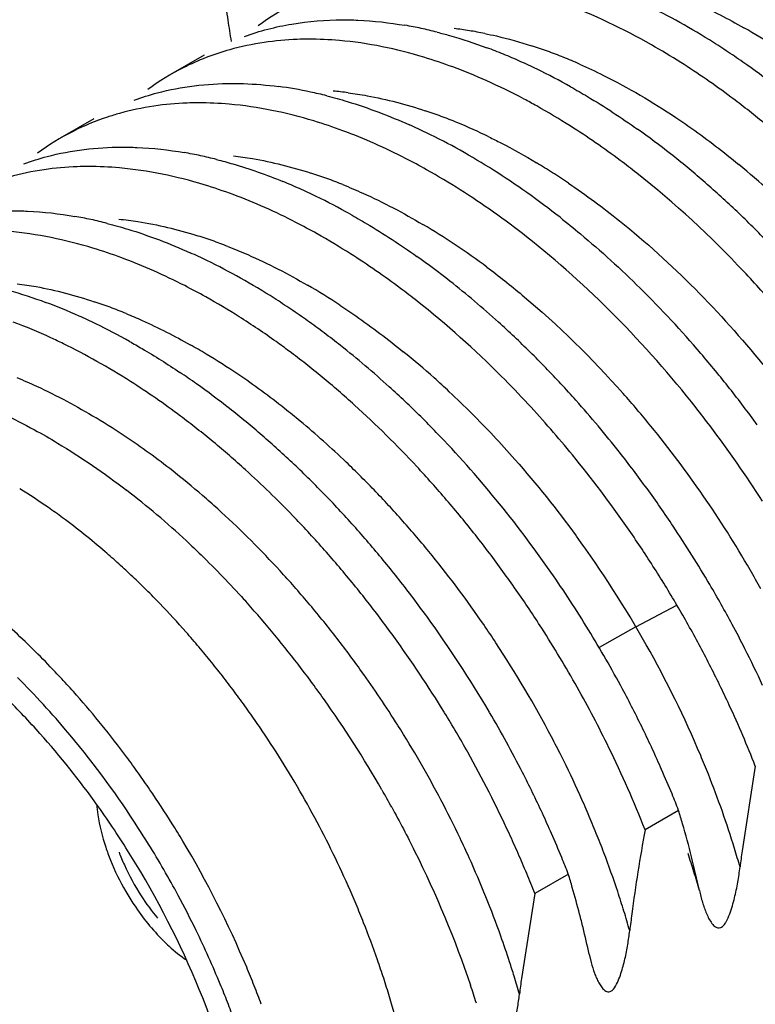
# Model space of a CAD drawing. Header units: inches. Extents: x 0 to 34, y 0 to 22.
# Tile 37 of 79: x 19.124 to 19.255, y 15.427 to 15.603. Entities that reach past the tile are written whole.
import ezdxf

# ---------------------------------------------------------------- set-up
doc = ezdxf.new("R2010")
doc.units = ezdxf.units.IN
doc.header["$LTSCALE"] = 1.87
doc.header["$MEASUREMENT"] = 0
doc.layers.get('0').update_dxf_attribs({"linetype": 'CONTINUOUS'})

msp = doc.modelspace()

# ---------------------------------------------------------------- linework, layer by layer
at = {"color": 7, "linetype": 'CONTINUOUS'}
for p, q in [((19.1572821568, 15.5965766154), (19.1513052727, 15.5931256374)), ((19.1376407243, 15.5852358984), (19.1316624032, 15.5817840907)), ((19.2554696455, 15.4699284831), (19.2531054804, 15.4548536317)), ((19.2418077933, 15.4620403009), (19.2358277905, 15.4585875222)), ((19.2221659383, 15.45069934), (19.2161859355, 15.4472465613)), ((19.2161859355, 15.4472465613), (19.2138163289, 15.4321132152)), ((19.2258704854, 15.4364346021), (19.2262289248, 15.4349212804))]:
    msp.add_line(p, q, dxfattribs=at)
at = {"color": 9, "linetype": 'CONTINUOUS'}
for q in [(19.2415202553, 15.4985900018), (19.2276439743, 15.4910584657)]:
    msp.add_line((19.234213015, 15.4947382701), q, dxfattribs=at)
at = {"color": 7, "linetype": 'CONTINUOUS'}
for centre, radius, start, end in [((19.7422304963, 15.6914565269), 0.587442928, 188.260424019, 188.6792476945), ((19.1934997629, 15.5653650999), 0.0451347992, 116.6573076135, 126.1006062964), ((19.1867092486, 15.5033767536), 0.1134285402, 60.8093466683, 64.2246980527), ((19.7185474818, 15.6878442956), 0.5634860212, 188.6795493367, 189.0697909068), ((19.1804860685, 15.5290586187), 0.0739273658, 77.9368372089, 80.1997384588), ((19.1808500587, 15.4927472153), 0.1255657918, 57.6605307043, 60.8408892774), ((19.179688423, 15.5253249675), 0.0777452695, 75.7464273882, 77.9370313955), ((19.1752825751, 15.5493676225), 0.0500196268, 98.3904829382, 105.5855447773), ((19.176016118, 15.537410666), 0.0620233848, 85.0215731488, 90.1043229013), ((19.1755981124, 15.4843123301), 0.1355018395, 56.186644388, 57.6921489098), ((19.1742330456, 15.5532436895), 0.0460041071, 105.6234943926, 116.6780180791), ((19.1740319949, 15.5075466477), 0.0964163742, 67.7015487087, 69.5971639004), ((19.1719570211, 15.5024843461), 0.1018874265, 65.8782960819, 67.7021041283), ((19.172389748, 15.4795201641), 0.141268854, 54.7231639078, 56.1870922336), ((19.169696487, 15.4974335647), 0.1074209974, 64.1197873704, 65.8788247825), ((19.1681307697, 15.4735171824), 0.148629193, 51.8829210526, 54.7193015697), ((19.1738417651, 15.5541426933), 0.0450251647, 116.7467411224, 126.185942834), ((19.1667247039, 15.5005939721), 0.100156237, 65.9407504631, 69.6173899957), ((19.1664574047, 15.4907858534), 0.1148158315, 60.742097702, 64.1135179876), ((19.1614149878, 15.5210270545), 0.0705730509, 77.8706386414, 82.5707129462), ((19.1599794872, 15.5139817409), 0.0777627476, 75.7380327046, 77.9273020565), ((19.1563217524, 15.5261456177), 0.0619510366, 84.9483255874, 90.0394040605), ((19.1556896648, 15.538012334), 0.0500429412, 98.4249012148, 105.6340749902), ((19.1546796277, 15.477018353), 0.126651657, 57.6162724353, 60.7664023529), ((19.1563055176, 15.4626649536), 0.1580592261, 50.4436893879, 51.8004222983), ((19.1539842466, 15.5430804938), 0.0446784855, 116.658896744, 126.1873608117), ((19.1503337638, 15.4865559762), 0.1068843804, 64.1817879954, 65.9487141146), ((19.1474002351, 15.4805191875), 0.1135961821, 60.7699457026, 64.1759475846), ((19.1491013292, 15.4630911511), 0.1475318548, 51.7742530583, 54.6300833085), ((19.1411232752, 15.506147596), 0.0741657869, 77.9361684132, 80.1916874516), ((19.1421031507, 15.4709502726), 0.1245333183, 57.5892821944, 60.7929879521), ((19.1402771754, 15.502186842), 0.0782159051, 75.7597447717, 77.9364531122), ((19.141404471, 15.453221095), 0.1600480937, 49.1021342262, 51.7959905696), ((19.1358741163, 15.527512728), 0.049187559, 98.2995513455, 105.7036661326), ((19.1366253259, 15.5141454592), 0.0626024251, 84.8763311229, 89.9220925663), ((19.1343438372, 15.464485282), 0.1280276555, 57.6253437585, 60.7417198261), ((19.1354080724, 15.460278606), 0.1371311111, 54.6252901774, 57.6175600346), ((19.1331638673, 15.4808945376), 0.1006929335, 65.9005429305, 67.7453084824), ((19.135169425, 15.4459279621), 0.1696429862, 47.8323475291, 49.1230652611), ((19.1307891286, 15.47558336), 0.1065108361, 64.1271722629, 65.9010366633), ((19.12824886, 15.4549554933), 0.1393397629, 54.6617444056, 57.6069028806), ((19.1284777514, 15.4504122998), 0.1491880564, 51.8266218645, 54.6486966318), ((19.1273575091, 15.468538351), 0.1143471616, 60.7350552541, 64.1204660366), ((19.1316426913, 15.4420324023), 0.174897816, 46.5688514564, 47.8327211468), ((19.122099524, 15.4463504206), 0.1499161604, 51.8376804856, 54.646787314), ((19.127297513, 15.4374525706), 0.1812109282, 44.0954042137, 46.5666637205), ((19.1215302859, 15.4952375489), 0.0737365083, 77.7778459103, 80.05042531), ((19.1205964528, 15.4909238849), 0.0781500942, 75.5958894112, 77.7782472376), ((19.1143763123, 15.4527120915), 0.1285604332, 57.5362610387, 60.645314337), ((19.1108778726, 15.4634782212), 0.1073145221, 64.0737205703, 65.8358172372), ((19.1079367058, 15.4574545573), 0.1140178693, 60.6703497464, 64.0679276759), ((19.1094533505, 15.4398220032), 0.1482194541, 51.8212120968, 54.6625086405), ((19.102882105, 15.4483511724), 0.1244302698, 57.4839284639, 60.6945072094), ((19.1017066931, 15.4299425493), 0.1607738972, 47.7847542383, 51.8273150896), ((19.1026752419, 15.4212536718), 0.1881696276, 40.4961512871, 45.3242855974), ((19.0957447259, 15.4427657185), 0.1268498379, 57.6847094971, 60.8281891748), ((19.0972095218, 15.4393047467), 0.1351078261, 56.0069871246, 57.5176118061), ((19.0946822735, 15.4600176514), 0.0987133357, 65.8840544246, 69.6181831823), ((19.0936684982, 15.4340513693), 0.1414431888, 54.5448903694, 56.0074882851), ((19.0912913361, 15.4522620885), 0.1071775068, 64.159948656, 65.923520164), ((19.090070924, 15.4338983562), 0.1373769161, 54.3641856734, 57.6618778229), ((19.0900880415, 15.4290213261), 0.1476174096, 53.1261468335, 54.5453631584), ((19.088333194, 15.446180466), 0.1139403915, 60.755227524, 64.1540993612), ((19.0928089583, 15.419899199), 0.1741908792, 46.5678072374, 47.8368600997), ((19.0865120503, 15.4242520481), 0.1535784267, 51.7459165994, 53.1265890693), ((19.0891099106, 15.4159902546), 0.1795725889, 45.3262958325, 46.5681825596), ((19.081333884, 15.441030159), 0.1159156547, 60.6184072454, 63.9606655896), ((19.0854524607, 15.4274194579), 0.1453334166, 53.2250321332, 54.3725485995), ((19.0804868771, 15.416667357), 0.1632649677, 47.7491641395, 51.7335131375), ((19.0818806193, 15.422647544), 0.1512940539, 51.8222091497, 53.2234413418), ((19.0845735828, 15.4114117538), 0.1860178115, 42.8983707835, 45.3241753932), ((19.0935685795, 15.4132162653), 0.2003143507, 39.4021384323, 40.5528433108), ((19.0751629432, 15.4301792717), 0.1283984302, 57.4844041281, 60.594543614), ((19.0778906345, 15.4175710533), 0.1577508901, 50.4632414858, 51.8226757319), ((19.0743006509, 15.4231068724), 0.1409617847, 54.6130962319, 56.0802809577), ((19.071400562, 15.40979492), 0.1678793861, 47.849496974, 50.4444115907), ((19.0911856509, 15.4112573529), 0.2033991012, 38.264004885, 39.4024439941), ((19.0695160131, 15.416390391), 0.149208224, 51.7835649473, 54.6087782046), ((19.0731355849, 15.4083787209), 0.174343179, 46.5237924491, 47.7924147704), ((19.0795701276, 15.4067062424), 0.1928862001, 41.728734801, 42.9106173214), ((19.088553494, 15.4091907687), 0.2067455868, 36.0102557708, 38.2619411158), ((19.0623666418, 15.4072199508), 0.1608361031, 49.1220794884, 51.803524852), ((19.0603403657, 15.3978503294), 0.1841572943, 42.9316376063, 47.7922255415), ((19.0702403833, 15.4053237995), 0.1785520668, 45.2745541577, 46.5241185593), ((19.0696541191, 15.3998967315), 0.1980541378, 39.3060377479, 42.7844155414), ((19.075538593, 15.4031308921), 0.198274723, 38.2363695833, 41.7243688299), ((19.0854382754, 15.4079910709), 0.2031038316, 37.1059332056, 38.2505859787), ((19.0676043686, 15.4026610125), 0.1822989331, 44.0404431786, 45.2748610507), ((19.0554465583, 15.4025036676), 0.162406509, 49.0920279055, 51.7453922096), ((19.0796130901, 15.4036856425), 0.2103469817, 32.6373036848, 37.0839766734), ((19.0566779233, 15.4005613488), 0.1695936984, 47.849360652, 49.1411493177), ((19.0607230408, 15.3960935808), 0.1918110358, 39.2501007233, 44.021722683), ((19.0513931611, 15.3978092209), 0.1686087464, 47.7971060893, 49.0956756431), ((19.0535059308, 15.3970554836), 0.1743215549, 46.5809569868, 47.84970973), ((19.0615582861, 15.3933392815), 0.2084723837, 34.8201724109, 39.2910797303), ((19.070548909, 15.3991554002), 0.2046544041, 35.9708168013, 38.2460159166), ((19.0505525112, 15.3939329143), 0.1786195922, 45.3319991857, 46.5812864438), ((19.0540266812, 15.3918995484), 0.1928332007, 41.7663850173, 42.9484415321), ((19.0452342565, 15.3911528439), 0.1776769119, 44.0023981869, 47.7678058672), ((19.0470454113, 15.3903923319), 0.1836031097, 42.8709886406, 45.3303761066), ((19.0517656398, 15.3898789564), 0.1958655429, 40.5956783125, 41.7666846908), ((19.0665093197, 15.4256305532), 0.1101722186, 55.0951902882, 58.2756384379), ((19.0529668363, 15.401571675), 0.1483223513, 46.9976990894, 52.4103452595), ((19.0663273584, 15.3960831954), 0.2098755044, 33.7434273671, 35.9726622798), ((19.0625004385, 15.4198610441), 0.1171977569, 53.5720964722, 55.1018875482), ((19.0491995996, 15.3876906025), 0.1992379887, 38.2734449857, 40.5933477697), ((19.0493516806, 15.3865936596), 0.206627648, 34.7870412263, 39.295000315), ((19.0362080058, 15.3824538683), 0.1902126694, 41.6089521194, 43.9984323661), ((19.0419185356, 15.3855923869), 0.1906261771, 41.6829401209, 42.8799306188), ((19.0596683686, 15.3919982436), 0.210789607, 32.6019130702, 34.8252932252), ((19.0644220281, 15.3947969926), 0.2121743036, 30.4406719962, 33.7464403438), ((19.0383539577, 15.3824168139), 0.1954001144, 40.5083965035, 41.6832802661), ((19.0473486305, 15.3862190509), 0.2016026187, 37.1226561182, 38.2759297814), ((19.035138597, 15.3796683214), 0.1996300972, 39.3527799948, 40.5087238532), ((19.0314485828, 15.3782131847), 0.1965872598, 40.4452974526, 41.6119463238), ((19.0448516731, 15.3843320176), 0.2047324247, 35.9830425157, 37.1219971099), ((19.0463490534, 15.4001020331), 0.1427338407, 46.5190642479, 47.8611024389), ((19.0283229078, 15.3755472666), 0.2006954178, 39.2970341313, 40.4456225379), ((19.0323238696, 15.3773587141), 0.2032711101, 38.2127320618, 39.3530952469), ((19.0603374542, 15.3924249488), 0.2099960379, 31.4848983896, 32.6021944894), ((19.0430940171, 15.3966685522), 0.1474650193, 45.2068928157, 46.5193588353), ((19.0423561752, 15.3825187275), 0.2078171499, 34.8584006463, 35.9833398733), ((19.046047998, 15.384175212), 0.2107202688, 31.478635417, 34.8090245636), ((19.0256098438, 15.3733254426), 0.2042021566, 38.1634278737, 39.2973470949), ((19.0299570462, 15.3754939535), 0.2062842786, 37.0853828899, 38.2130381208), ((19.0615969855, 15.3931951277), 0.2085196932, 30.3607586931, 31.4851810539), ((19.0654213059, 15.395347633), 0.2110342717, 28.2296295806, 30.4430762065), ((19.0399007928, 15.3934511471), 0.1519980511, 43.9204222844, 45.2071679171), ((19.039617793, 15.3806201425), 0.211149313, 32.6377224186, 34.8564451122), ((19.0348216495, 15.3886105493), 0.1590143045, 41.413470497, 43.9072742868), ((19.0281671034, 15.3763389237), 0.1837247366, 40.9919276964, 42.1482373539), ((19.023355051, 15.3715520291), 0.2070707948, 37.0414949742, 38.1637315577), ((19.0280802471, 15.3740739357), 0.2086377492, 35.967494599, 37.0856804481), ((19.0609342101, 15.3928090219), 0.2092867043, 28.1504673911, 30.359788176), ((19.0219206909, 15.3709617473), 0.1919667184, 36.465690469, 40.9803926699), ((19.0267293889, 15.3730923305), 0.2103075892, 30.4146975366, 35.9677856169), ((19.0215992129, 15.3702255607), 0.2092713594, 35.9283342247, 37.0417910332), ((19.0683681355, 15.3969341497), 0.2076875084, 26.8705318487, 28.2285411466), ((19.022873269, 15.3846099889), 0.1485543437, 43.9105019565, 47.8185977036), ((19.0309984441, 15.3852274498), 0.1641194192, 40.1942306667, 41.4163223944), ((19.0380429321, 15.3795873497), 0.2130322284, 29.346710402, 32.6403904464), ((19.0472428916, 15.3849051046), 0.2093201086, 28.1504606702, 31.4789189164), ((19.0203765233, 15.3693382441), 0.2107820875, 31.499448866, 35.9286236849), ((19.0621618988, 15.3934569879), 0.2078985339, 25.941463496, 28.1526419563), ((19.0283595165, 15.3829969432), 0.1675747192, 38.9887738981, 40.194464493), ((19.0721268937, 15.3988320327), 0.2034767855, 24.8413579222, 26.8721930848), ((19.0259331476, 15.3810320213), 0.1706969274, 37.7982681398, 38.9890019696), ((19.0173165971, 15.3792159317), 0.1562984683, 42.6595186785, 43.9223307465), ((19.0193654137, 15.38083345), 0.1481796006, 42.4778602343, 45.0610334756), ((19.0143392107, 15.3764714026), 0.1603478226, 41.4182805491, 42.6597731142), ((19.0237475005, 15.3793359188), 0.1734634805, 36.6206947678, 37.7984891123), ((19.0164647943, 15.3667890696), 0.1988344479, 35.3939868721, 36.4982686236), ((19.0646401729, 15.3946685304), 0.2051399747, 24.8265719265, 25.9399715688), ((19.0097572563, 15.3724693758), 0.1664313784, 38.9889865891, 41.4079261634), ((19.0218277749, 15.3779083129), 0.1758558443, 35.453373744, 36.6209080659), ((19.0412387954, 15.3813345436), 0.2093902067, 26.0258885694, 29.3585571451), ((19.0485000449, 15.3855688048), 0.2078985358, 25.9414654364, 28.1526429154), ((19.0144727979, 15.3762980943), 0.1548508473, 41.2406146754, 42.4930266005), ((19.0155428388, 15.3661327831), 0.1999661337, 29.8629070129, 35.3942747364), ((19.0711145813, 15.3975818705), 0.1980406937, 21.4267574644, 24.8480771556), ((19.020197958, 15.3767469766), 0.1778570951, 34.2950271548, 35.4535834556), ((19.0212738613, 15.3698380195), 0.2097572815, 30.384664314, 31.499733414), ((19.0286563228, 15.374139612), 0.2081182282, 27.052854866, 30.4125690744), ((19.0071902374, 15.3700329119), 0.1644571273, 33.9747120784, 41.2093503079), ((19.0135671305, 15.3737643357), 0.1533098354, 35.9253300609, 42.0745811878), ((19.0053611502, 15.3689204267), 0.1720812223, 36.6181200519, 38.9865154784), ((19.0183797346, 15.3755132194), 0.1800543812, 31.9952013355, 34.2933658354), ((19.0229839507, 15.3708396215), 0.2077754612, 29.2610557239, 30.3849227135), ((19.0509783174, 15.3867803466), 0.2051399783, 24.8265734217, 25.9399735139), ((19.0245792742, 15.3717084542), 0.2059590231, 24.7600792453, 29.2671220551), ((19.0528160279, 15.3868176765), 0.1965811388, 21.4131347, 26.070396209), ((19.0534376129, 15.3879169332), 0.2024307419, 23.7043381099, 24.8268693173), ((19.002344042, 15.3666591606), 0.1758516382, 35.4556394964, 36.6231104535), ((19.017298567, 15.3748155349), 0.1813406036, 27.4255732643, 31.9972966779), ((19.0007138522, 15.3654974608), 0.1778534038, 34.2975066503, 35.4558494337), ((19.0305245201, 15.3750820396), 0.206025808, 24.8099772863, 27.0557373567), ((19.0568406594, 15.3894069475), 0.1987157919, 22.3475707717, 23.7054273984), ((18.9988946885, 15.3642629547), 0.1800518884, 31.9975812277, 34.2958433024), ((19.0139900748, 15.3651923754), 0.2017828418, 28.8673762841, 29.8602824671), ((19.0070355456, 15.3690015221), 0.1613934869, 32.3612584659, 35.9340500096), ((19.0605312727, 15.390928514), 0.194723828, 21.4194445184, 22.3463856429), ((18.9997922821, 15.3647640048), 0.1735367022, 31.730756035, 34.0523818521), ((19.0336658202, 15.3765426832), 0.2025615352, 23.6812555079, 24.8077961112), ((19.0682713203, 15.4092983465), 0.1813742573, 16.1241080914, 16.9053023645), ((18.9977685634, 15.3635515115), 0.1813839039, 30.8564423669, 31.9996783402), ((19.0190215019, 15.3757039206), 0.1794021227, 25.1234448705, 27.4271819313), ((19.538860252, 15.403417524), 0.3080136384, 169.6817590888, 172.5074641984), ((19.0782492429, 15.4118898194), 0.1710693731, 12.1090525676, 16.218399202), ((18.9999894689, 15.364735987), 0.1788698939, 22.8109153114, 30.8956043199), ((19.0278329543, 15.3732235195), 0.2023699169, 23.634345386, 24.7563760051), ((19.0368554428, 15.3779378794), 0.1990801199, 22.3426363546, 23.6822322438), ((19.1783172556, 15.4682722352), 0.0406167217, 198.3450447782, 201.7870790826), ((19.1806386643, 15.4693313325), 0.0412267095, 200.9199934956, 204.3571858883), ((18.9988186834, 15.3641482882), 0.1746884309, 28.2672577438, 31.7327447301), ((19.5030176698, 15.4223437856), 0.2520178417, 172.5882944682, 173.2531243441), ((19.1808125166, 15.4692797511), 0.0433076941, 201.7995302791, 210.0540823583), ((19.0303538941, 15.3743257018), 0.1996185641, 22.5174182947, 23.6346054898), ((19.0403424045, 15.3793749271), 0.1953086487, 21.4191306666, 22.3415759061), ((19.0866358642, 15.402667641), 0.1651556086, 17.0407817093, 18.2409329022), ((19.1822949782, 15.4700883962), 0.0430478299, 204.3659380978, 212.7108244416), ((19.0222849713, 15.3772286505), 0.175800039, 22.7900581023, 25.1251031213), ((19.0903558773, 15.4038069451), 0.1612650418, 15.8222051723, 17.0410921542), ((19.033415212, 15.3755939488), 0.1963049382, 21.4079211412, 22.5176563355), ((19.0541017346, 15.3996904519), 0.175634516, 16.0694767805, 16.8834815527), ((19.0450163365, 15.3968159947), 0.185160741, 14.6208526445, 16.1459944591), ((19.181473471, 15.4695378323), 0.0420590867, 212.6845226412, 219.4502860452), ((18.9998384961, 15.3646898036), 0.1735337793, 25.9475916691, 28.2692484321), ((19.0256871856, 15.3786692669), 0.1721054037, 21.6022176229, 22.7866353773), ((19.0575004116, 15.40017769), 0.1722323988, 13.7738100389, 14.5870586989), ((19.4643391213, 15.4130682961), 0.2328703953, 172.470813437, 173.2075267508), ((19.0029422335, 15.3661925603), 0.1700853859, 22.4246392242, 25.9498708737), ((19.0304682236, 15.3805309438), 0.1669747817, 19.1929266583, 21.6122622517), ((19.0646229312, 15.4019133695), 0.1649014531, 12.08394827, 13.7772951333), ((19.0349326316, 15.3820903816), 0.1622458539, 17.9593797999, 19.1911308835), ((19.0061932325, 15.3674148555), 0.1721127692, 21.6056117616, 22.7895407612), ((19.0386548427, 15.3832961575), 0.158333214, 16.7074824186, 17.959630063), ((19.4590104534, 15.4000615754), 0.2472801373, 172.5525555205, 173.2165175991), ((19.0078467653, 15.3682635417), 0.1647617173, 21.2080320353, 22.4095272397), ((19.0089347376, 15.3684998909), 0.1691643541, 20.4078197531, 21.6058365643), ((19.0363478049, 15.373984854), 0.1777461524, 17.5888960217, 18.6692308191), ((19.0454917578, 15.3853047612), 0.1512074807, 14.1375035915, 16.7232850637), ((19.0106284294, 15.3693422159), 0.1617782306, 19.9917336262, 21.2082667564)]:
    msp.add_arc(centre, radius, start, end, dxfattribs=at)
at = {"color": 9, "linetype": 'CONTINUOUS'}
for centre, radius, start, end in [((19.1942589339, 15.5366929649), 0.0650713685, 80.9117458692, 83.3241924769), ((19.1937139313, 15.5332846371), 0.0685229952, 78.5840400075, 80.9119163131), ((19.1942115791, 15.4974233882), 0.1197192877, 57.1933133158, 60.3654877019), ((19.1895956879, 15.5178685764), 0.08449444, 70.0417262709, 72.0622065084), ((19.1878595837, 15.5130852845), 0.0895830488, 68.0999893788, 70.0422840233), ((19.1859215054, 15.5082617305), 0.0947813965, 66.2296904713, 68.1005384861), ((19.1749946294, 15.5283904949), 0.0620135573, 82.6440076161, 85.1147420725), ((19.1692746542, 15.5045212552), 0.0866090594, 69.5755084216, 71.5555485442), ((19.1676346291, 15.5001149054), 0.0913107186, 67.6654686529, 69.575994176), ((19.1652179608, 15.4942634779), 0.0976415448, 64.0046357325, 67.6585741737), ((19.1538682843, 15.4730593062), 0.1217090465, 57.4521715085, 59.0193786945), ((19.1502664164, 15.4948955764), 0.084783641, 70.0832726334, 72.0989777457), ((19.1506787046, 15.468059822), 0.1276393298, 55.9332460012, 57.4526684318), ((19.1533914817, 15.4569796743), 0.155755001, 47.7824566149, 50.4632445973), ((19.1488098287, 15.4908736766), 0.0890611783, 68.1335003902, 70.0836645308), ((19.1334042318, 15.4602804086), 0.1233619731, 56.2149620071, 59.3591936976), ((19.1311288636, 15.4849360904), 0.0833118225, 70.6675968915, 72.6979907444), ((19.1297769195, 15.4810808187), 0.087397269, 68.7046724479, 70.667968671), ((19.1275586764, 15.451442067), 0.1339583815, 53.2726451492, 56.2390841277), ((19.1144527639, 15.450149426), 0.1219641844, 56.6763904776, 59.8454956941), ((19.1102694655, 15.4704204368), 0.0867037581, 69.5703309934, 71.5521840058), ((19.1085478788, 15.4657961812), 0.0916380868, 67.660256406, 69.5708493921), ((19.0976581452, 15.4433440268), 0.116614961, 59.0420976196, 60.6536325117), ((19.0943922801, 15.4379183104), 0.1229477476, 55.9268449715, 59.0376260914), ((19.096251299, 15.4248739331), 0.1531372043, 48.2311005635, 50.9274027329), ((19.087505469, 15.4277174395), 0.1352557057, 51.5392287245, 55.9313116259), ((19.0917964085, 15.4198197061), 0.1598743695, 46.9423485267, 48.2469178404), ((19.0863223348, 15.4140155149), 0.1678526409, 43.1329996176, 46.9297162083), ((19.0931099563, 15.4131868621), 0.185555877, 39.2082226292, 41.5738215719), ((19.0790101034, 15.4167355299), 0.1491389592, 50.2378802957, 51.607747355), ((19.0735520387, 15.4249120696), 0.1249893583, 55.8247927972, 58.9260789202), ((19.0726534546, 15.4091520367), 0.1590341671, 46.27108506, 50.224916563), ((19.0885727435, 15.4095023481), 0.1914006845, 34.5695417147, 39.2042722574), ((19.0659621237, 15.4136765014), 0.1385482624, 51.5019751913, 55.8380210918), ((19.0649267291, 15.40088101), 0.1703520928, 45.0612369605, 46.3161037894), ((19.0579336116, 15.4033563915), 0.1516228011, 48.8573836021, 51.5551773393), ((19.0610060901, 15.3969601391), 0.1758968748, 42.6057851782, 45.0593600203), ((19.0826333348, 15.4052927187), 0.1986800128, 30.0837165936, 34.5973165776), ((19.0532006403, 15.3978670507), 0.1588706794, 47.5738893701, 48.874461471), ((19.0561598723, 15.3924612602), 0.1825093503, 40.2369415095, 42.6154090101), ((19.0498383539, 15.3941964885), 0.1638484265, 45.0195170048, 47.5719447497), ((19.0654192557, 15.3954032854), 0.1958539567, 29.40018855, 36.135039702), ((19.0435812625, 15.3879054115), 0.1727213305, 42.5562538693, 45.0264861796), ((19.0532651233, 15.3899802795), 0.1863217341, 39.0762007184, 40.2443423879), ((19.0500796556, 15.3874264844), 0.1904044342, 34.450802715, 39.0685459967), ((19.0375712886, 15.3823206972), 0.1809253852, 41.3740613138, 42.5718184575), ((19.0835586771, 15.4058202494), 0.1976148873, 28.956459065, 30.0858541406), ((19.0329501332, 15.3782740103), 0.1870678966, 39.0221954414, 41.3686157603), ((19.0290746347, 15.3751062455), 0.1920732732, 37.8752986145, 39.0284437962), ((19.0442536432, 15.3832941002), 0.1975463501, 33.3559043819, 34.4832430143), ((19.0270922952, 15.373563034), 0.1945854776, 36.7334694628, 37.8756180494), ((19.042781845, 15.382328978), 0.1993063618, 27.7544980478, 33.3550098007), ((19.0674842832, 15.3965287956), 0.1935023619, 22.8970684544, 29.4100123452), ((19.0256089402, 15.3724546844), 0.196437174, 35.6010366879, 36.7337832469), ((19.0246565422, 15.3717715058), 0.1976092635, 32.2425079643, 35.601343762), ((19.0257912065, 15.3724567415), 0.1962843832, 30.0045545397, 32.245027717), ((19.0463171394, 15.3842253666), 0.1952946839, 26.6138626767, 27.7451447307), ((19.0280631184, 15.3737774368), 0.1936565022, 27.7367907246, 30.0019473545), ((19.0503360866, 15.3862186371), 0.1908086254, 24.3321769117, 26.6193620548), ((19.0769597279, 15.4007075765), 0.1831477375, 21.7196276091, 22.8461259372), ((19.0821376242, 15.4027611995), 0.1775774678, 19.4338045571, 21.7223154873), ((19.0289086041, 15.3742146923), 0.1927046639, 25.4619295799, 27.7387189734), ((19.0555310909, 15.3885844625), 0.1851003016, 23.1632165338, 24.327473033), ((19.0911700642, 15.4059771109), 0.1679896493, 17.0536616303, 19.4244462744), ((19.0596798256, 15.3903585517), 0.1805881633, 21.9785971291, 23.1634816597), ((19.0309539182, 15.3751930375), 0.1904374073, 24.3109390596, 25.4607212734), ((19.0627414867, 15.3915979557), 0.1772851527, 20.7783726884, 21.9774754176), ((19.0664124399, 15.3929836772), 0.1733613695, 18.3503957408, 20.7805843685), ((19.0975886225, 15.4079830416), 0.1612650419, 15.8222051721, 17.0410921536), ((19.0339928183, 15.3765593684), 0.1871054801, 21.9873469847, 24.3127484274), ((19.0722069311, 15.3949350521), 0.1672471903, 17.0920741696, 18.3408443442), ((19.0404752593, 15.3791947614), 0.1801078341, 19.6039482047, 21.9820426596), ((19.0763645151, 15.3962122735), 0.1628978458, 15.8173495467, 17.0924738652), ((19.0482929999, 15.3820081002), 0.1717993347, 17.9887824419, 19.5948499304), ((19.0534190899, 15.3836825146), 0.166406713, 17.0508894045, 17.9855219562), ((19.0579698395, 15.3850741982), 0.1616479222, 15.8666520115, 17.0522587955)]:
    msp.add_arc(centre, radius, start, end, dxfattribs=at)
at = {"color": 7, "linetype": 'CONTINUOUS'}
for points, knots in [([(19.2422139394, 15.5952760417), (19.2404953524, 15.5963653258), (19.2338037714, 15.6003928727), (19.2267195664, 15.6037900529), (19.2213057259, 15.6058027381)], [0, 0, 0, 0, 0.260508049, 1, 1, 1, 1]), ([(19.1644770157, 15.5999217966), (19.1672045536, 15.6009148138), (19.1729727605, 15.6024197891), (19.1789090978, 15.6028836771), (19.1819301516, 15.6028872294)], [0, 0, 0, 0, 0.4900082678, 1, 1, 1, 1]), ([(19.1819301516, 15.6028872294), (19.1828402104, 15.6028882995), (19.1865701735, 15.6028062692), (19.1902905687, 15.602386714), (19.193069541, 15.6019071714)], [0, 0, 0, 0, 0.2439770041, 1, 1, 1, 1]), ([(19.1988303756, 15.6006768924), (19.1995619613, 15.6004911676), (19.202536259, 15.5996910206), (19.2054652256, 15.5987245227), (19.2076445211, 15.5979143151)], [0, 0, 0, 0, 0.2450765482, 1, 1, 1, 1]), ([(19.1759031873, 15.599433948), (19.1752303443, 15.5994320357), (19.1725825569, 15.5993791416), (19.169937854, 15.5991410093), (19.167983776, 15.5988518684)], [0, 0, 0, 0, 0.2540766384, 1, 1, 1, 1]), ([(19.2016078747, 15.594479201), (19.1999057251, 15.5951100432), (19.1933429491, 15.5973300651), (19.1864931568, 15.5987580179), (19.1813985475, 15.5992000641)], [0, 0, 0, 0, 0.261982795, 1, 1, 1, 1]), ([(19.2540497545, 15.5868776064), (19.2530806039, 15.587640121), (19.2492423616, 15.5905866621), (19.2452593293, 15.5933457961), (19.2422139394, 15.5952760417)], [0, 0, 0, 0, 0.2548510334, 1, 1, 1, 1]), ([(19.1448305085, 15.5885836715), (19.1461821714, 15.5890749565), (19.1518246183, 15.5908318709), (19.1577758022, 15.5915331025), (19.1622417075, 15.5915457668)], [0, 0, 0, 0, 0.2435895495, 1, 1, 1, 1]), ([(19.1622417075, 15.5915457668), (19.1629225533, 15.5915476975), (19.1656956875, 15.5915074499), (19.1684654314, 15.5912774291), (19.1705402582, 15.5910076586)], [0, 0, 0, 0, 0.2455154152, 1, 1, 1, 1]), ([(19.2165326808, 15.5875391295), (19.2157885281, 15.5879549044), (19.2128474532, 15.5895570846), (19.2098365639, 15.5910318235), (19.207556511, 15.5920490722)], [0, 0, 0, 0, 0.2545233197, 1, 1, 1, 1]), ([(19.2225726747, 15.5909544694), (19.2235783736, 15.5903919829), (19.2276551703, 15.5880349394), (19.2316001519, 15.5854514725), (19.2345006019, 15.5833933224)], [0, 0, 0, 0, 0.2447145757, 1, 1, 1, 1]), ([(19.1562791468, 15.5880966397), (19.1556059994, 15.5880953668), (19.1529574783, 15.58804444), (19.1503120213, 15.5878055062), (19.1483577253, 15.5875152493)], [0, 0, 0, 0, 0.2541255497, 1, 1, 1, 1]), ([(19.1819897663, 15.5831331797), (19.1802877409, 15.5837640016), (19.1737228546, 15.5859823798), (19.16687225, 15.5874076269), (19.1617767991, 15.5878560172)], [0, 0, 0, 0, 0.2619170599, 1, 1, 1, 1]), ([(19.1791367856, 15.5893477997), (19.1803607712, 15.5890369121), (19.1853875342, 15.5876326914), (19.190282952, 15.5857722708), (19.1938949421, 15.5841607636)], [0, 0, 0, 0, 0.2420168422, 1, 1, 1, 1]), ([(19.1422034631, 15.5862038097), (19.1414867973, 15.5860023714), (19.1386633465, 15.5851376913), (19.1359212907, 15.5840054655), (19.13394794, 15.5830146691)], [0, 0, 0, 0, 0.252133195, 1, 1, 1, 1]), ([(19.1969170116, 15.5761798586), (19.1956814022, 15.5768710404), (19.1908420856, 15.5794679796), (19.1858120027, 15.5817165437), (19.1819897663, 15.5831331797)], [0, 0, 0, 0, 0.2577864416, 1, 1, 1, 1]), ([(19.2343441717, 15.575583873), (19.2333751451, 15.5763449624), (19.2295368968, 15.5792866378), (19.2255562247, 15.5820437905), (19.2225126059, 15.5839731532)], [0, 0, 0, 0, 0.2548040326, 1, 1, 1, 1]), ([(19.1251921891, 15.5772388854), (19.1265453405, 15.5777304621), (19.1321917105, 15.5794915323), (19.1381484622, 15.5802000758), (19.1426181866, 15.5802084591)], [0, 0, 0, 0, 0.243624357, 1, 1, 1, 1]), ([(19.1426181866, 15.5802084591), (19.1435280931, 15.5802101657), (19.1472581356, 15.580129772), (19.1509785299, 15.5797092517), (19.1537575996, 15.579229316)], [0, 0, 0, 0, 0.243935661, 1, 1, 1, 1]), ([(19.1595173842, 15.5779993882), (19.1604947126, 15.5777515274), (19.1644882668, 15.5766582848), (19.1684001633, 15.5752723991), (19.1712987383, 15.5740868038)], [0, 0, 0, 0, 0.2435466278, 1, 1, 1, 1]), ([(19.1367104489, 15.5767478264), (19.13603606, 15.5767479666), (19.1333829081, 15.576703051), (19.1307321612, 15.5764716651), (19.1287739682, 15.5761851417)], [0, 0, 0, 0, 0.2541571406, 1, 1, 1, 1]), ([(19.1624502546, 15.571753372), (19.1607468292, 15.5723863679), (19.1541753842, 15.5746123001), (19.1473173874, 15.5760422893), (19.1422160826, 15.5764977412)], [0, 0, 0, 0, 0.2618935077, 1, 1, 1, 1]), ([(19.2594305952, 15.5513386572), (19.2574862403, 15.553610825), (19.2497212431, 15.5622819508), (19.2411460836, 15.57024154), (19.2343441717, 15.575583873)], [0, 0, 0, 0, 0.2569269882, 1, 1, 1, 1]), ([(19.1773985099, 15.5647655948), (19.1761612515, 15.5654603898), (19.1713163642, 15.5680706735), (19.1662788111, 15.5703306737), (19.1624502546, 15.571753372)], [0, 0, 0, 0, 0.2578423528, 1, 1, 1, 1]), ([(19.1231233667, 15.5688638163), (19.1240339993, 15.5688640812), (19.1277670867, 15.5687787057), (19.1314902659, 15.5683522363), (19.1342705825, 15.5678650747)], [0, 0, 0, 0, 0.2439212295, 1, 1, 1, 1]), ([(19.1832559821, 15.568291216), (19.1842614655, 15.567728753), (19.188337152, 15.5653719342), (19.1922814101, 15.5627895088), (19.1951822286, 15.5607334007)], [0, 0, 0, 0, 0.2447283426, 1, 1, 1, 1]), ([(19.2206824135, 15.5676956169), (19.2219096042, 15.5667317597), (19.226852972, 15.5627276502), (19.2315610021, 15.5584345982), (19.2349760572, 15.5550606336)], [0, 0, 0, 0, 0.2453118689, 1, 1, 1, 1]), ([(19.1426488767, 15.5604619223), (19.1409460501, 15.5610933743), (19.1343829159, 15.5633155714), (19.1275308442, 15.5647421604), (19.1224354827, 15.5651785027)], [0, 0, 0, 0, 0.2620631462, 1, 1, 1, 1]), ([(19.1400370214, 15.5666173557), (19.1412622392, 15.5663029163), (19.1462936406, 15.5648843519), (19.1511928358, 15.5630106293), (19.1548073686, 15.5613894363)], [0, 0, 0, 0, 0.2420267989, 1, 1, 1, 1]), ([(19.2449378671, 15.5337330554), (19.2404068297, 15.5394802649), (19.2309200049, 15.5502652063), (19.2202459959, 15.5598915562), (19.2147314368, 15.5642240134)], [0, 0, 0, 0, 0.5106631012, 1, 1, 1, 1]), ([(19.1575751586, 15.5535261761), (19.1563396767, 15.5542149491), (19.1514989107, 15.5568033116), (19.1464694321, 15.5590451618), (19.1426488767, 15.5604619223)], [0, 0, 0, 0, 0.2576845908, 1, 1, 1, 1]), ([(19.1952241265, 15.552768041), (19.1942544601, 15.5535310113), (19.1904128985, 15.556480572), (19.1864288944, 15.5592458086), (19.1833831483, 15.5611825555)], [0, 0, 0, 0, 0.2547575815, 1, 1, 1, 1]), ([(19.1202435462, 15.5553156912), (19.120975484, 15.5551293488), (19.1239506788, 15.5543269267), (19.1268810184, 15.553360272), (19.1290616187, 15.5525507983)], [0, 0, 0, 0, 0.2451204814, 1, 1, 1, 1]), ([(19.2150089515, 15.5344233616), (19.213443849, 15.5361127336), (19.2072096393, 15.5426024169), (19.2004862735, 15.548627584), (19.1952241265, 15.552768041)], [0, 0, 0, 0, 0.2559182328, 1, 1, 1, 1]), ([(19.1322194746, 15.5451795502), (19.1314766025, 15.5455417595), (19.1285451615, 15.5469299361), (19.1255484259, 15.5481811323), (19.1232837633, 15.5490256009)], [0, 0, 0, 0, 0.2548117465, 1, 1, 1, 1]), ([(19.1439978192, 15.5455980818), (19.1447510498, 15.5451769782), (19.1477956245, 15.5434314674), (19.1507655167, 15.5415563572), (19.1529616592, 15.5400798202)], [0, 0, 0, 0, 0.2459035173, 1, 1, 1, 1]), ([(19.0836198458, 15.5389654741), (19.0904112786, 15.5402518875), (19.1015710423, 15.5396660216), (19.1159645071, 15.535303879), (19.123354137, 15.5318547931), (19.1270611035, 15.5298435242)], [0, 0, 0, 0, 0.4598854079, 0.7194032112, 1, 1, 1, 1]), ([(19.156001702, 15.5300361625), (19.1550336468, 15.5307988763), (19.1511984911, 15.5337477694), (19.1472214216, 15.5365133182), (19.1441808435, 15.5384506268)], [0, 0, 0, 0, 0.2547518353, 1, 1, 1, 1]), ([(19.1270611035, 15.5298435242), (19.1284485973, 15.5290907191), (19.1341110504, 15.5258283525), (19.1395158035, 15.5221229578), (19.1434437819, 15.5191022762)], [0, 0, 0, 0, 0.2416024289, 1, 1, 1, 1]), ([(19.1421134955, 15.5059421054), (19.1412968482, 15.506680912), (19.1380590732, 15.5095414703), (19.134684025, 15.5122476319), (19.132093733, 15.5141589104)], [0, 0, 0, 0, 0.2548981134, 1, 1, 1, 1]), ([(19.1541267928, 15.5100437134), (19.1550072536, 15.5092247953), (19.1585377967, 15.5058650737), (19.1619191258, 15.5023492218), (19.1643826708, 15.4996276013)], [0, 0, 0, 0, 0.2467315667, 1, 1, 1, 1]), ([(19.1273649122, 15.476496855), (19.1254014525, 15.4786658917), (19.1176924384, 15.4866766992), (19.1089629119, 15.493756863), (19.1019943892, 15.4980678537)], [0, 0, 0, 0, 0.2631068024, 1, 1, 1, 1]), ([(19.1381317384, 15.4631247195), (19.1381867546, 15.4625038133), (19.1385032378, 15.4599156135), (19.1391411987, 15.4573709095), (19.1397647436, 15.4554885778)], [0, 0, 0, 0, 0.2391697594, 1, 1, 1, 1]), ([(19.1906992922, 15.4626098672), (19.1921203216, 15.46003245), (19.1974871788, 15.4497772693), (19.2019789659, 15.4390587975), (19.2047413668, 15.4308821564)], [0, 0, 0, 0, 0.2542969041, 1, 1, 1, 1]), ([(19.1637165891, 15.4070675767), (19.1618565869, 15.4154557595), (19.1563492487, 15.4322234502), (19.1481537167, 15.4478290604), (19.1433630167, 15.4553883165)], [0, 0, 0, 0, 0.4898083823, 1, 1, 1, 1]), ([(19.2455123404, 15.447775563), (19.2456666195, 15.4470541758), (19.2459342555, 15.445991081), (19.2463839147, 15.4446200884), (19.2467623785, 15.4436484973), (19.2471951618, 15.4427364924), (19.2476213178, 15.442036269), (19.2480272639, 15.4415514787), (19.2483736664, 15.4412508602), (19.2488124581, 15.4410416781), (19.2493914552, 15.4411185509), (19.2498888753, 15.4415820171), (19.2504346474, 15.4424132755), (19.2509361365, 15.4435874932), (19.2514006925, 15.4450111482), (19.2518965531, 15.446881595), (19.2523684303, 15.4491898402), (19.2526372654, 15.45103878), (19.2527450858, 15.4519516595)], [0, 0, 0, 0, 0.1121204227, 0.1663565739, 0.2192256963, 0.270479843, 0.3196653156, 0.3433122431, 0.3662838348, 0.3891183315, 0.4149912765, 0.4494579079, 0.4884589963, 0.5663752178, 0.6421579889, 0.716189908, 0.8602902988, 1, 1, 1, 1]), ([(19.1433274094, 15.4475905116), (19.1437977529, 15.4467758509), (19.1457403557, 15.4436458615), (19.1480777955, 15.4407545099), (19.1500265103, 15.4388242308)], [0, 0, 0, 0, 0.2553733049, 1, 1, 1, 1]), ([(19.2262289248, 15.4349212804), (19.2264025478, 15.4342881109), (19.2266929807, 15.4333568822), (19.227170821, 15.4321670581), (19.2275724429, 15.43133588), (19.2280352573, 15.430579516), (19.228512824, 15.4300329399), (19.2289989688, 15.4297357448), (19.2297118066, 15.4296453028), (19.2305130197, 15.4304951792), (19.231070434, 15.4316625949), (19.231554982, 15.4329743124), (19.2319341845, 15.4342735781), (19.2322542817, 15.4355645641), (19.2325252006, 15.4368431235), (19.2328324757, 15.4385194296), (19.2330047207, 15.4397769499), (19.2331032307, 15.4406106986)], [0, 0, 0, 0, 0.1081262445, 0.1603572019, 0.2110847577, 0.2599194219, 0.3063064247, 0.328868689, 0.3526516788, 0.4183355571, 0.4960899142, 0.572195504, 0.6464947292, 0.7193738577, 0.7910771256, 0.8617345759, 1, 1, 1, 1]), ([(19.1500265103, 15.4388242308), (19.1503589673, 15.438494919), (19.1516715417, 15.4372439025), (19.1530832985, 15.4360950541), (19.1541844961, 15.4353222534)], [0, 0, 0, 0, 0.2580697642, 1, 1, 1, 1]), ([(19.2065853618, 15.4236297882), (19.2067564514, 15.4229962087), (19.207047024, 15.4220654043), (19.2075238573, 15.4208758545), (19.2079241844, 15.4200444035), (19.208384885, 15.419286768), (19.2088591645, 15.4187376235), (19.2093398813, 15.4184350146), (19.2100447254, 15.4183268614), (19.2108583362, 15.4191626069), (19.2114133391, 15.4203260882), (19.2119004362, 15.4216358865), (19.2122805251, 15.4229342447), (19.2126017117, 15.4242242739), (19.2128740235, 15.4255019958), (19.2131819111, 15.4271784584), (19.2133625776, 15.4284353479), (19.2134613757, 15.4292697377)], [0, 0, 0, 0, 0.1081935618, 0.1604445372, 0.2112065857, 0.2600947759, 0.3065514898, 0.3291167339, 0.3527653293, 0.4178606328, 0.4956229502, 0.5717717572, 0.6461101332, 0.7190285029, 0.790773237, 0.8614811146, 1, 1, 1, 1])]:
    msp.add_open_spline(points, degree=3, knots=knots, dxfattribs=at)
at = {"color": 9, "linetype": 'CONTINUOUS'}
for points, knots in [([(19.2421134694, 15.6070550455), (19.2430589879, 15.6066604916), (19.2469081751, 15.6049796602), (19.2506484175, 15.6030524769), (19.253408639, 15.6014830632)], [0, 0, 0, 0, 0.2439529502, 1, 1, 1, 1]), ([(19.2072767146, 15.6004519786), (19.2079675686, 15.6003126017), (19.2107783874, 15.5997014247), (19.2135525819, 15.5989242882), (19.215618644, 15.5982558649)], [0, 0, 0, 0, 0.2450301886, 1, 1, 1, 1]), ([(19.2241251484, 15.5950026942), (19.2255727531, 15.5943653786), (19.2315058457, 15.5915788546), (19.2371755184, 15.5882432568), (19.2413087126, 15.5854803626)], [0, 0, 0, 0, 0.2413574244, 1, 1, 1, 1]), ([(19.1829344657, 15.5898936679), (19.1840638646, 15.5897480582), (19.1887170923, 15.5890200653), (19.1932900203, 15.5878101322), (19.1966764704, 15.5866812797)], [0, 0, 0, 0, 0.2418548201, 1, 1, 1, 1]), ([(19.2413087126, 15.5854803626), (19.242261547, 15.5848434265), (19.2461111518, 15.5821949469), (19.2498211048, 15.5793448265), (19.2525409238, 15.5771004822)], [0, 0, 0, 0, 0.2452962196, 1, 1, 1, 1]), ([(19.2080140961, 15.58202658), (19.2087267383, 15.5816797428), (19.2116117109, 15.5802343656), (19.2144308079, 15.5786582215), (19.2165177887, 15.5774055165)], [0, 0, 0, 0, 0.2456304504, 1, 1, 1, 1]), ([(19.162495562, 15.5786475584), (19.1636312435, 15.5785150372), (19.1683113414, 15.5778398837), (19.1729162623, 15.5766757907), (19.176326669, 15.5755747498)], [0, 0, 0, 0, 0.2418780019, 1, 1, 1, 1]), ([(19.2221769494, 15.573794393), (19.2253033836, 15.5716807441), (19.2380272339, 15.5622536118), (19.2492173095, 15.5508308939), (19.2568113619, 15.5414761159)], [0, 0, 0, 0, 0.2385054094, 1, 1, 1, 1]), ([(19.1819802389, 15.5735272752), (19.1831782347, 15.5730466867), (19.1880779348, 15.5709590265), (19.1928048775, 15.5684737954), (19.1962761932, 15.5664184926)], [0, 0, 0, 0, 0.2424061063, 1, 1, 1, 1]), ([(19.142106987, 15.567379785), (19.1432391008, 15.5672615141), (19.1479048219, 15.566645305), (19.1525011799, 15.5655383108), (19.1559064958, 15.5644780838)], [0, 0, 0, 0, 0.2419379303, 1, 1, 1, 1]), ([(19.1615174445, 15.5625106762), (19.1627065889, 15.5620473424), (19.1675724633, 15.5600300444), (19.1722687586, 15.557612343), (19.1757194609, 15.5556086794)], [0, 0, 0, 0, 0.2423300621, 1, 1, 1, 1]), ([(19.2076668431, 15.5588084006), (19.209807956, 15.5572124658), (19.2184669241, 15.5503621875), (19.2263718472, 15.5425775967), (19.2319245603, 15.5363188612)], [0, 0, 0, 0, 0.2419483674, 1, 1, 1, 1]), ([(19.1240046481, 15.5558707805), (19.1251305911, 15.5557261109), (19.1297703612, 15.5550020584), (19.1343295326, 15.5537944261), (19.1377060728, 15.5526686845)], [0, 0, 0, 0, 0.2418168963, 1, 1, 1, 1]), ([(19.1814558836, 15.5520603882), (19.1824153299, 15.5514304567), (19.1862925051, 15.5488099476), (19.1900323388, 15.5459873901), (19.1927743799, 15.5437616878)], [0, 0, 0, 0, 0.2452787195, 1, 1, 1, 1]), ([(19.1433793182, 15.550556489), (19.14433586, 15.5501635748), (19.1482301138, 15.5484884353), (19.1520161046, 15.5465644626), (19.1548097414, 15.5449941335)], [0, 0, 0, 0, 0.2439576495, 1, 1, 1, 1]), ([(19.1239114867, 15.5391546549), (19.1250982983, 15.5386653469), (19.1299506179, 15.5365453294), (19.1346289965, 15.534035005), (19.1380644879, 15.5319657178)], [0, 0, 0, 0, 0.2424736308, 1, 1, 1, 1]), ([(19.2088159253, 15.5287753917), (19.2101203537, 15.5273852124), (19.2153052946, 15.5216773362), (19.2201315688, 15.5156450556), (19.2235544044, 15.5109574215)], [0, 0, 0, 0, 0.2472354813, 1, 1, 1, 1])]:
    msp.add_open_spline(points, degree=3, knots=knots, dxfattribs=at)

doc.saveas('drawing.dxf')
